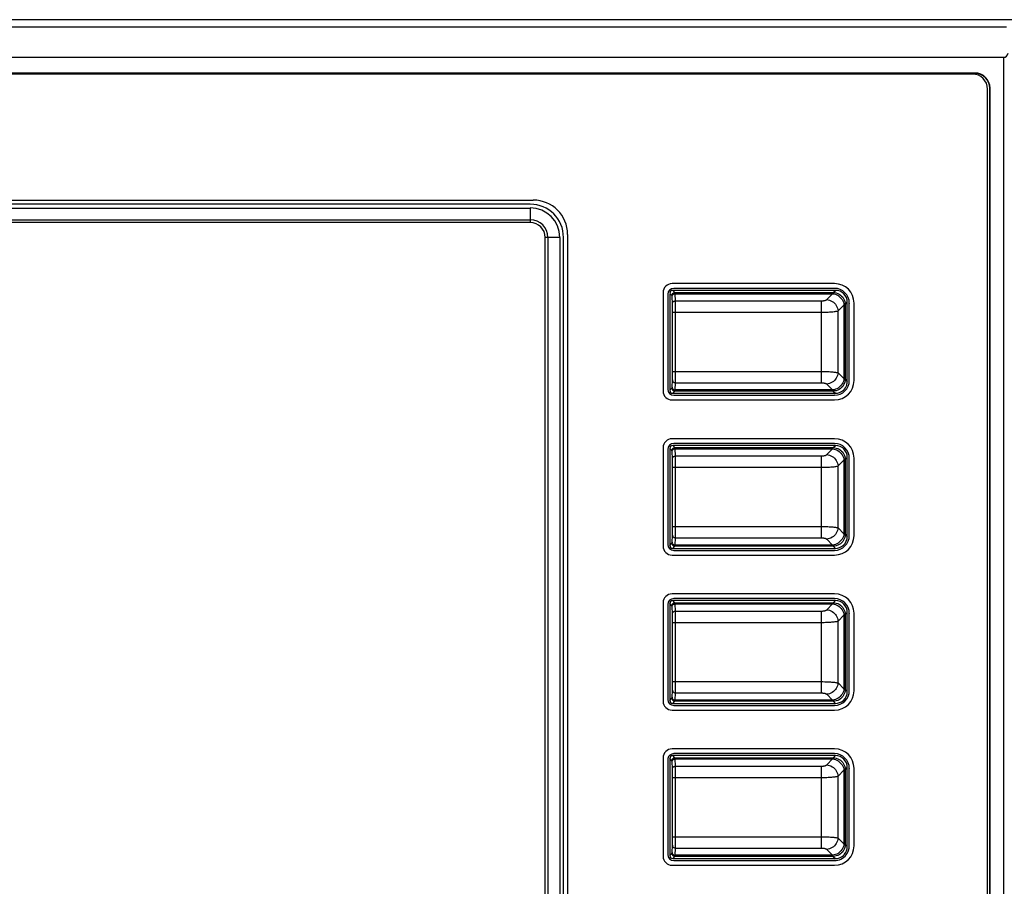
# Model space of a CAD drawing. Header units: millimetres. Extents: x 2431 to 3770, y -315 to 702.
# Tile 15 of 44: x 2705 to 2771, y -133 to -74. Entities that reach past the tile are written whole.
import ezdxf

# ---------------------------------------------------------------- set-up
doc = ezdxf.new("R2010")
doc.units = ezdxf.units.MM
doc.header["$LTSCALE"] = 65.395
for name, color, linetype in [('51SR-6600010DXF_CONTINUOUS_LINE', 7, 'CONTINUOUS'), ('57RB-40G1770DXF_CONTINUOUS_LINE', 7, 'CONTINUOUS'), ('63FP-AG11570DXF_CONTINUOUS_LINE', 7, 'CONTINUOUS')]:
    doc.layers.add(name, color=color, linetype=linetype)

msp = doc.modelspace()

# ---------------------------------------------------------------- linework, layer by layer
at = {"layer": '51SR-6600010DXF_CONTINUOUS_LINE', "color": 7, "linetype": 'Continuous'}
for p, q in [((2768.543, -78.105), (2572.743, -78.105)), ((2769.543, -181.553), (2769.543, -79.105)), ((2584.693, -86.555), (2739.093, -86.555)), ((2741.393, -88.855), (2741.393, -175.455)), ((2759.293, -92.155), (2748.393, -92.155)), ((2747.793, -92.755), (2747.793, -99.355)), ((2760.593, -98.655), (2760.593, -93.455)), ((2748.393, -99.955), (2759.293, -99.955)), ((2759.293, -102.555), (2748.393, -102.555)), ((2747.793, -103.155), (2747.793, -109.755)), ((2760.593, -109.055), (2760.593, -103.855)), ((2748.393, -110.355), (2759.293, -110.355)), ((2759.293, -112.955), (2748.393, -112.955)), ((2747.793, -113.555), (2747.793, -120.155)), ((2760.593, -119.455), (2760.593, -114.255)), ((2748.393, -120.755), (2759.293, -120.755)), ((2759.293, -123.355), (2748.393, -123.355)), ((2747.793, -123.955), (2747.793, -130.555)), ((2760.593, -129.855), (2760.593, -124.655)), ((2748.393, -131.155), (2759.293, -131.155))]:
    msp.add_line(p, q, dxfattribs=at)
for centre, radius, start, end in [((2768.543, -79.105), 1, 0, 90), ((2739.093, -88.855), 2.3, 0, 90), ((2748.393, -92.755), 0.6, 90, 180), ((2759.293, -93.455), 1.3, 0, 90), ((2759.293, -98.655), 1.3, 270, 360), ((2748.393, -99.355), 0.6, 180, 270), ((2748.393, -103.155), 0.6, 90, 180), ((2759.293, -103.855), 1.3, 0, 90), ((2759.293, -109.055), 1.3, 270, 360), ((2748.393, -109.755), 0.6, 180, 270), ((2748.393, -113.555), 0.6, 90, 180), ((2759.293, -114.255), 1.3, 0, 90), ((2759.293, -119.455), 1.3, 270, 360), ((2748.393, -120.155), 0.6, 180, 270), ((2748.393, -123.955), 0.6, 90, 180), ((2759.293, -124.655), 1.3, 0, 90), ((2759.293, -129.855), 1.3, 270, 360), ((2748.393, -130.555), 0.6, 180, 270)]:
    msp.add_arc(centre, radius, start, end, dxfattribs=at)
at = {"layer": '57RB-40G1770DXF_CONTINUOUS_LINE', "color": 7, "linetype": 'Continuous'}
for p, q in [((2748.243, -92.805), (2748.243, -99.306)), ((2748.389, -92.951), (2748.243, -92.805)), ((2748.421, -93.5), (2748.395, -93.009)), ((2759.343, -92.605), (2748.443, -92.605)), ((2748.589, -92.751), (2748.443, -92.605)), ((2748.589, -92.751), (2759.197, -92.751)), ((2748.621, -93.311), (2748.596, -92.829)), ((2748.596, -92.829), (2759.161, -92.829)), ((2758.771, -93.219), (2759.161, -92.829)), ((2759.161, -92.829), (2759.197, -92.751)), ((2759.197, -92.751), (2759.343, -92.605)), ((2748.621, -93.311), (2758.392, -93.311)), ((2748.627, -93.758), (2748.626, -93.62)), ((2758.392, -93.311), (2758.392, -98.8)), ((2759.529, -93.978), (2759.92, -93.588)), ((2759.92, -93.588), (2759.997, -93.551)), ((2759.92, -93.588), (2759.92, -98.523)), ((2759.997, -93.551), (2760.143, -93.405)), ((2759.997, -93.551), (2759.997, -98.56)), ((2760.143, -98.706), (2760.143, -93.405)), ((2748.428, -93.891), (2748.427, -93.783)), ((2748.428, -94.008), (2748.428, -93.891)), ((2748.428, -98.042), (2748.428, -94.008)), ((2748.428, -94.069), (2758.392, -94.069)), ((2748.628, -93.909), (2748.627, -93.758)), ((2748.628, -94.069), (2748.628, -93.909)), ((2748.628, -98.133), (2748.628, -94.069)), ((2759.529, -98.133), (2759.529, -93.978)), ((2748.428, -98.042), (2758.392, -98.042)), ((2759.529, -98.133), (2759.92, -98.523)), ((2748.596, -99.282), (2748.621, -98.8)), ((2748.621, -98.8), (2758.392, -98.8)), ((2758.771, -98.892), (2759.161, -99.282)), ((2759.92, -98.523), (2759.997, -98.56)), ((2759.997, -98.56), (2760.143, -98.706)), ((2748.243, -99.306), (2748.389, -99.16)), ((2748.443, -99.506), (2748.589, -99.36)), ((2748.443, -99.506), (2759.343, -99.506)), ((2759.197, -99.36), (2748.589, -99.36)), ((2759.161, -99.282), (2748.596, -99.282)), ((2759.161, -99.282), (2759.197, -99.36)), ((2759.197, -99.36), (2759.343, -99.506)), ((2748.243, -103.205), (2748.243, -109.706)), ((2748.389, -103.351), (2748.243, -103.205)), ((2748.421, -103.9), (2748.395, -103.409)), ((2759.343, -103.005), (2748.443, -103.005)), ((2748.589, -103.151), (2748.443, -103.005)), ((2748.589, -103.151), (2759.197, -103.151)), ((2748.621, -103.711), (2748.596, -103.229)), ((2748.596, -103.229), (2759.161, -103.229)), ((2758.771, -103.619), (2759.161, -103.229)), ((2759.161, -103.229), (2759.197, -103.151)), ((2759.197, -103.151), (2759.343, -103.005)), ((2748.428, -104.291), (2748.427, -104.183)), ((2748.621, -103.711), (2758.392, -103.711)), ((2748.627, -104.158), (2748.626, -104.02)), ((2748.628, -104.309), (2748.627, -104.158)), ((2758.392, -103.711), (2758.392, -109.2)), ((2759.529, -104.378), (2759.92, -103.988)), ((2759.92, -103.988), (2759.997, -103.951)), ((2759.92, -103.988), (2759.92, -108.923)), ((2759.997, -103.951), (2760.143, -103.805)), ((2759.997, -103.951), (2759.997, -108.96)), ((2760.143, -109.106), (2760.143, -103.805)), ((2748.428, -104.408), (2748.428, -104.291)), ((2748.428, -108.442), (2748.428, -104.408)), ((2748.428, -104.469), (2758.392, -104.469)), ((2748.628, -104.469), (2748.628, -104.309)), ((2748.628, -108.533), (2748.628, -104.469)), ((2759.529, -108.533), (2759.529, -104.378)), ((2748.428, -108.442), (2758.392, -108.442)), ((2759.529, -108.533), (2759.92, -108.923)), ((2748.243, -109.706), (2748.389, -109.56)), ((2748.596, -109.682), (2748.621, -109.2)), ((2748.621, -109.2), (2758.392, -109.2)), ((2758.771, -109.292), (2759.161, -109.682)), ((2759.92, -108.923), (2759.997, -108.96)), ((2759.997, -108.96), (2760.143, -109.106)), ((2748.443, -109.906), (2748.589, -109.76)), ((2748.443, -109.906), (2759.343, -109.906)), ((2759.197, -109.76), (2748.589, -109.76)), ((2759.161, -109.682), (2748.596, -109.682)), ((2759.161, -109.682), (2759.197, -109.76)), ((2759.197, -109.76), (2759.343, -109.906)), ((2759.343, -113.405), (2748.443, -113.405)), ((2748.589, -113.551), (2748.443, -113.405)), ((2759.197, -113.551), (2759.343, -113.405)), ((2748.243, -113.605), (2748.243, -120.106)), ((2748.389, -113.751), (2748.243, -113.605)), ((2748.421, -114.3), (2748.395, -113.809)), ((2748.589, -113.551), (2759.197, -113.551)), ((2748.621, -114.111), (2748.596, -113.629)), ((2748.596, -113.629), (2759.161, -113.629)), ((2748.621, -114.111), (2758.392, -114.111)), ((2758.392, -114.111), (2758.392, -119.6)), ((2758.771, -114.019), (2759.161, -113.629)), ((2759.161, -113.629), (2759.197, -113.551)), ((2748.428, -114.691), (2748.427, -114.583)), ((2748.428, -114.808), (2748.428, -114.691)), ((2748.428, -118.842), (2748.428, -114.808)), ((2748.627, -114.558), (2748.626, -114.42)), ((2748.628, -114.709), (2748.627, -114.558)), ((2748.628, -114.869), (2748.628, -114.709)), ((2759.529, -114.778), (2759.92, -114.388)), ((2759.529, -118.933), (2759.529, -114.778)), ((2759.92, -114.388), (2759.997, -114.351)), ((2759.92, -114.388), (2759.92, -119.323)), ((2759.997, -114.351), (2760.143, -114.205)), ((2759.997, -114.351), (2759.997, -119.36)), ((2760.143, -119.506), (2760.143, -114.205)), ((2748.428, -114.869), (2758.392, -114.869)), ((2748.628, -118.933), (2748.628, -114.869)), ((2748.428, -118.842), (2758.392, -118.842)), ((2759.529, -118.933), (2759.92, -119.323)), ((2759.92, -119.323), (2759.997, -119.36)), ((2759.997, -119.36), (2760.143, -119.506)), ((2748.243, -120.106), (2748.389, -119.96)), ((2748.596, -120.082), (2748.621, -119.6)), ((2759.161, -120.082), (2748.596, -120.082)), ((2748.621, -119.6), (2758.392, -119.6)), ((2758.771, -119.692), (2759.161, -120.082)), ((2759.161, -120.082), (2759.197, -120.16)), ((2748.443, -120.306), (2748.589, -120.16)), ((2748.443, -120.306), (2759.343, -120.306)), ((2759.197, -120.16), (2748.589, -120.16)), ((2759.197, -120.16), (2759.343, -120.306)), ((2748.243, -124.005), (2748.243, -130.506)), ((2748.389, -124.151), (2748.243, -124.005)), ((2759.343, -123.805), (2748.443, -123.805)), ((2748.589, -123.951), (2748.443, -123.805)), ((2748.589, -123.951), (2759.197, -123.951)), ((2748.621, -124.511), (2748.596, -124.029)), ((2748.596, -124.029), (2759.161, -124.029)), ((2758.771, -124.419), (2759.161, -124.029)), ((2759.161, -124.029), (2759.197, -123.951)), ((2759.197, -123.951), (2759.343, -123.805)), ((2748.421, -124.7), (2748.395, -124.209)), ((2748.621, -124.511), (2758.392, -124.511)), ((2758.392, -124.511), (2758.392, -130)), ((2759.997, -124.751), (2760.143, -124.605)), ((2760.143, -129.906), (2760.143, -124.605)), ((2748.428, -125.091), (2748.427, -124.983)), ((2748.428, -125.208), (2748.428, -125.091)), ((2748.428, -129.242), (2748.428, -125.208)), ((2748.428, -125.269), (2758.392, -125.269)), ((2748.627, -124.958), (2748.626, -124.82)), ((2748.628, -125.109), (2748.627, -124.958)), ((2748.628, -125.269), (2748.628, -125.109)), ((2748.628, -129.333), (2748.628, -125.269)), ((2759.529, -125.178), (2759.92, -124.788)), ((2759.529, -129.333), (2759.529, -125.178)), ((2759.92, -124.788), (2759.997, -124.751)), ((2759.92, -124.788), (2759.92, -129.723)), ((2759.997, -124.751), (2759.997, -129.76)), ((2748.428, -129.242), (2758.392, -129.242)), ((2759.529, -129.333), (2759.92, -129.723)), ((2748.596, -130.482), (2748.621, -130)), ((2748.621, -130), (2758.392, -130)), ((2759.92, -129.723), (2759.997, -129.76)), ((2759.997, -129.76), (2760.143, -129.906)), ((2748.243, -130.506), (2748.389, -130.36)), ((2748.443, -130.706), (2748.589, -130.56)), ((2759.197, -130.56), (2748.589, -130.56)), ((2759.161, -130.482), (2748.596, -130.482)), ((2758.771, -130.092), (2759.161, -130.482)), ((2759.161, -130.482), (2759.197, -130.56)), ((2759.197, -130.56), (2759.343, -130.706)), ((2748.443, -130.706), (2759.343, -130.706))]:
    msp.add_line(p, q, dxfattribs=at)
for points in [[(2748.389, -92.951), (2748.392, -92.917), (2748.401, -92.883), (2748.416, -92.851), (2748.436, -92.823), (2748.461, -92.798), (2748.489, -92.778), (2748.521, -92.764), (2748.554, -92.754), (2748.589, -92.751)], [(2748.395, -93.009), (2748.395, -92.999), (2748.394, -92.991), (2748.394, -92.983), (2748.393, -92.976), (2748.393, -92.97), (2748.392, -92.965), (2748.392, -92.961), (2748.391, -92.957), (2748.39, -92.954), (2748.39, -92.952), (2748.389, -92.951)], [(2748.396, -93.019), (2748.399, -92.986), (2748.408, -92.954), (2748.423, -92.924), (2748.443, -92.897), (2748.468, -92.874), (2748.496, -92.855), (2748.528, -92.841), (2748.561, -92.832), (2748.596, -92.829)], [(2748.596, -92.829), (2748.595, -92.817), (2748.595, -92.807), (2748.594, -92.797), (2748.594, -92.788), (2748.593, -92.78), (2748.593, -92.773), (2748.592, -92.767), (2748.592, -92.762), (2748.591, -92.758), (2748.59, -92.755), (2748.59, -92.753), (2748.589, -92.751)], [(2759.161, -92.829), (2759.254, -92.844), (2759.346, -92.871), (2759.435, -92.907), (2759.52, -92.955), (2759.599, -93.011), (2759.672, -93.077), (2759.737, -93.149), (2759.794, -93.229), (2759.841, -93.314), (2759.878, -93.403), (2759.904, -93.494), (2759.92, -93.588)], [(2759.197, -92.751), (2759.302, -92.758), (2759.404, -92.779), (2759.503, -92.812), (2759.597, -92.859), (2759.684, -92.917), (2759.763, -92.986), (2759.832, -93.064), (2759.89, -93.151), (2759.936, -93.245), (2759.97, -93.344), (2759.99, -93.447), (2759.997, -93.551)], [(2748.421, -93.5), (2748.424, -93.468), (2748.433, -93.436), (2748.448, -93.406), (2748.468, -93.379), (2748.493, -93.356), (2748.521, -93.337), (2748.553, -93.323), (2748.586, -93.314), (2748.621, -93.311)], [(2748.427, -93.783), (2748.426, -93.732), (2748.426, -93.683), (2748.425, -93.637), (2748.424, -93.595), (2748.423, -93.559), (2748.422, -93.527), (2748.421, -93.5)], [(2748.626, -93.62), (2748.626, -93.554), (2748.625, -93.493), (2748.624, -93.437), (2748.623, -93.387), (2748.622, -93.345), (2748.621, -93.311)], [(2758.392, -93.311), (2758.425, -93.31), (2758.456, -93.309), (2758.488, -93.307), (2758.518, -93.304), (2758.548, -93.3), (2758.576, -93.296), (2758.604, -93.29), (2758.63, -93.284), (2758.655, -93.278), (2758.679, -93.27), (2758.702, -93.262), (2758.722, -93.252), (2758.74, -93.242), (2758.757, -93.231), (2758.771, -93.219)], [(2758.771, -93.219), (2758.864, -93.234), (2758.956, -93.261), (2759.045, -93.298), (2759.13, -93.345), (2759.209, -93.401), (2759.282, -93.467), (2759.347, -93.54), (2759.404, -93.619), (2759.451, -93.704), (2759.488, -93.793), (2759.514, -93.885), (2759.529, -93.978)], [(2758.392, -94.069), (2758.489, -94.069), (2758.585, -94.067), (2758.679, -94.065), (2758.771, -94.062), (2758.86, -94.059), (2758.946, -94.054), (2759.028, -94.049), (2759.107, -94.043), (2759.182, -94.036), (2759.254, -94.028), (2759.32, -94.02), (2759.382, -94.011), (2759.439, -94.001), (2759.488, -93.99), (2759.529, -93.978)], [(2748.421, -98.611), (2748.422, -98.588), (2748.423, -98.56), (2748.424, -98.528), (2748.425, -98.492), (2748.425, -98.451), (2748.426, -98.405), (2748.427, -98.298)], [(2748.427, -98.298), (2748.428, -98.239), (2748.428, -98.177), (2748.428, -98.042)], [(2748.627, -98.384), (2748.628, -98.305), (2748.628, -98.133)], [(2758.392, -98.042), (2758.513, -98.043), (2758.628, -98.045), (2758.737, -98.047), (2758.837, -98.051), (2758.93, -98.056), (2759.015, -98.061), (2759.093, -98.067), (2759.164, -98.073), (2759.23, -98.08), (2759.292, -98.087), (2759.348, -98.095), (2759.4, -98.103), (2759.449, -98.112), (2759.493, -98.122), (2759.529, -98.133)], [(2759.529, -98.133), (2759.514, -98.226), (2759.488, -98.318), (2759.451, -98.407), (2759.404, -98.492), (2759.347, -98.571), (2759.282, -98.644), (2759.209, -98.71), (2759.13, -98.766), (2759.045, -98.813), (2758.956, -98.85), (2758.864, -98.877), (2758.771, -98.892)], [(2748.389, -99.16), (2748.39, -99.159), (2748.39, -99.157), (2748.391, -99.154), (2748.392, -99.15), (2748.392, -99.146), (2748.393, -99.141), (2748.393, -99.135), (2748.394, -99.128), (2748.394, -99.12), (2748.395, -99.112), (2748.395, -99.102), (2748.421, -98.611)], [(2748.421, -98.611), (2748.424, -98.643), (2748.433, -98.675), (2748.448, -98.705), (2748.468, -98.732), (2748.493, -98.755), (2748.521, -98.774), (2748.553, -98.788), (2748.586, -98.797), (2748.621, -98.8)], [(2748.621, -98.8), (2748.622, -98.77), (2748.623, -98.734), (2748.624, -98.69), (2748.625, -98.641), (2748.625, -98.587), (2748.626, -98.526), (2748.627, -98.384)], [(2758.392, -98.8), (2758.433, -98.801), (2758.471, -98.803), (2758.507, -98.806), (2758.54, -98.81), (2758.571, -98.814), (2758.6, -98.82), (2758.626, -98.825), (2758.649, -98.832), (2758.671, -98.838), (2758.692, -98.846), (2758.711, -98.853), (2758.728, -98.862), (2758.744, -98.871), (2758.758, -98.881), (2758.771, -98.892)], [(2759.92, -98.523), (2759.904, -98.616), (2759.878, -98.708), (2759.841, -98.797), (2759.794, -98.882), (2759.737, -98.961), (2759.672, -99.034), (2759.599, -99.1), (2759.52, -99.156), (2759.435, -99.203), (2759.346, -99.24), (2759.254, -99.267), (2759.161, -99.282)], [(2759.997, -98.56), (2759.99, -98.664), (2759.97, -98.767), (2759.936, -98.866), (2759.89, -98.96), (2759.832, -99.046), (2759.763, -99.125), (2759.684, -99.194), (2759.597, -99.252), (2759.503, -99.299), (2759.404, -99.332), (2759.302, -99.353), (2759.197, -99.36)], [(2748.389, -99.16), (2748.392, -99.194), (2748.401, -99.228), (2748.416, -99.26), (2748.436, -99.288), (2748.461, -99.313), (2748.489, -99.333), (2748.521, -99.347), (2748.554, -99.356), (2748.589, -99.36)], [(2748.396, -99.092), (2748.399, -99.125), (2748.408, -99.157), (2748.423, -99.187), (2748.443, -99.214), (2748.468, -99.237), (2748.496, -99.256), (2748.528, -99.27), (2748.561, -99.279), (2748.596, -99.282)], [(2748.589, -99.36), (2748.59, -99.358), (2748.59, -99.356), (2748.591, -99.353), (2748.592, -99.349), (2748.592, -99.344), (2748.593, -99.338), (2748.593, -99.331), (2748.594, -99.323), (2748.594, -99.314), (2748.595, -99.304), (2748.595, -99.294), (2748.596, -99.282)], [(2748.389, -103.351), (2748.392, -103.317), (2748.401, -103.283), (2748.416, -103.251), (2748.436, -103.223), (2748.461, -103.198), (2748.489, -103.178), (2748.521, -103.164), (2748.554, -103.154), (2748.589, -103.151)], [(2748.395, -103.409), (2748.395, -103.399), (2748.394, -103.391), (2748.394, -103.383), (2748.393, -103.376), (2748.393, -103.37), (2748.392, -103.365), (2748.392, -103.361), (2748.391, -103.357), (2748.39, -103.354), (2748.39, -103.352), (2748.389, -103.351)], [(2748.396, -103.419), (2748.399, -103.386), (2748.408, -103.354), (2748.423, -103.324), (2748.443, -103.297), (2748.468, -103.274), (2748.496, -103.255), (2748.528, -103.241), (2748.561, -103.232), (2748.596, -103.229)], [(2748.596, -103.229), (2748.595, -103.217), (2748.595, -103.207), (2748.594, -103.197), (2748.594, -103.188), (2748.593, -103.18), (2748.593, -103.173), (2748.592, -103.167), (2748.592, -103.162), (2748.591, -103.158), (2748.59, -103.155), (2748.59, -103.153), (2748.589, -103.151)], [(2758.392, -103.711), (2758.425, -103.71), (2758.456, -103.709), (2758.488, -103.707), (2758.518, -103.704), (2758.548, -103.7), (2758.576, -103.696), (2758.604, -103.69), (2758.63, -103.684), (2758.655, -103.678), (2758.679, -103.67), (2758.702, -103.662), (2758.722, -103.652), (2758.74, -103.642), (2758.757, -103.631), (2758.771, -103.619)], [(2758.771, -103.619), (2758.864, -103.634), (2758.956, -103.661), (2759.045, -103.698), (2759.13, -103.745), (2759.209, -103.801), (2759.282, -103.867), (2759.347, -103.94), (2759.404, -104.019), (2759.451, -104.104), (2759.488, -104.193), (2759.514, -104.285), (2759.529, -104.378)], [(2759.161, -103.229), (2759.254, -103.244), (2759.346, -103.271), (2759.435, -103.307), (2759.52, -103.355), (2759.599, -103.411), (2759.672, -103.477), (2759.737, -103.549), (2759.794, -103.629), (2759.841, -103.714), (2759.878, -103.803), (2759.904, -103.894), (2759.92, -103.988)], [(2759.197, -103.151), (2759.302, -103.158), (2759.404, -103.179), (2759.503, -103.212), (2759.597, -103.259), (2759.684, -103.317), (2759.763, -103.386), (2759.832, -103.464), (2759.89, -103.551), (2759.936, -103.645), (2759.97, -103.744), (2759.99, -103.847), (2759.997, -103.951)], [(2748.421, -103.9), (2748.424, -103.868), (2748.433, -103.836), (2748.448, -103.806), (2748.468, -103.779), (2748.493, -103.756), (2748.521, -103.737), (2748.553, -103.723), (2748.586, -103.714), (2748.621, -103.711)], [(2748.427, -104.183), (2748.426, -104.132), (2748.426, -104.083), (2748.425, -104.037), (2748.424, -103.995), (2748.423, -103.959), (2748.422, -103.927), (2748.421, -103.9)], [(2748.626, -104.02), (2748.626, -103.954), (2748.625, -103.893), (2748.624, -103.837), (2748.623, -103.787), (2748.622, -103.745), (2748.621, -103.711)], [(2758.392, -104.469), (2758.489, -104.469), (2758.585, -104.467), (2758.679, -104.465), (2758.771, -104.462), (2758.86, -104.459), (2758.946, -104.454), (2759.028, -104.449), (2759.107, -104.443), (2759.182, -104.436), (2759.254, -104.428), (2759.32, -104.42), (2759.382, -104.411), (2759.439, -104.401), (2759.488, -104.39), (2759.529, -104.378)], [(2748.421, -109.011), (2748.422, -108.988), (2748.423, -108.96), (2748.424, -108.928), (2748.425, -108.892), (2748.425, -108.851), (2748.426, -108.805), (2748.427, -108.698)], [(2748.427, -108.698), (2748.428, -108.639), (2748.428, -108.577), (2748.428, -108.442)], [(2748.621, -109.2), (2748.622, -109.17), (2748.623, -109.134), (2748.624, -109.09), (2748.625, -109.041), (2748.625, -108.987), (2748.626, -108.926), (2748.627, -108.784)], [(2748.627, -108.784), (2748.628, -108.705), (2748.628, -108.533)], [(2758.392, -108.442), (2758.513, -108.443), (2758.628, -108.445), (2758.737, -108.447), (2758.837, -108.451), (2758.93, -108.456), (2759.015, -108.461), (2759.093, -108.467), (2759.164, -108.473), (2759.23, -108.48), (2759.292, -108.487), (2759.348, -108.495), (2759.4, -108.503), (2759.449, -108.512), (2759.493, -108.522), (2759.529, -108.533)], [(2759.529, -108.533), (2759.514, -108.626), (2759.488, -108.718), (2759.451, -108.807), (2759.404, -108.892), (2759.347, -108.971), (2759.282, -109.044), (2759.209, -109.11), (2759.13, -109.166), (2759.045, -109.213), (2758.956, -109.25), (2758.864, -109.277), (2758.771, -109.292)], [(2748.389, -109.56), (2748.39, -109.559), (2748.39, -109.557), (2748.391, -109.554), (2748.392, -109.55), (2748.392, -109.546), (2748.393, -109.541), (2748.393, -109.535), (2748.394, -109.528), (2748.394, -109.52), (2748.395, -109.512), (2748.395, -109.502), (2748.421, -109.011)], [(2748.389, -109.56), (2748.392, -109.594), (2748.401, -109.628), (2748.416, -109.66), (2748.436, -109.688), (2748.461, -109.713), (2748.489, -109.733), (2748.521, -109.747), (2748.554, -109.756), (2748.589, -109.76)], [(2748.396, -109.492), (2748.399, -109.525), (2748.408, -109.557), (2748.423, -109.587), (2748.443, -109.614), (2748.468, -109.637), (2748.496, -109.656), (2748.528, -109.67), (2748.561, -109.679), (2748.596, -109.682)], [(2748.421, -109.011), (2748.424, -109.043), (2748.433, -109.075), (2748.448, -109.105), (2748.468, -109.132), (2748.493, -109.155), (2748.521, -109.174), (2748.553, -109.188), (2748.586, -109.197), (2748.621, -109.2)], [(2758.392, -109.2), (2758.433, -109.201), (2758.471, -109.203), (2758.507, -109.206), (2758.54, -109.21), (2758.571, -109.214), (2758.6, -109.22), (2758.626, -109.225), (2758.649, -109.232), (2758.671, -109.238), (2758.692, -109.246), (2758.711, -109.253), (2758.728, -109.262), (2758.744, -109.271), (2758.758, -109.281), (2758.771, -109.292)], [(2759.92, -108.923), (2759.904, -109.016), (2759.878, -109.108), (2759.841, -109.197), (2759.794, -109.282), (2759.737, -109.361), (2759.672, -109.434), (2759.599, -109.5), (2759.52, -109.556), (2759.435, -109.603), (2759.346, -109.64), (2759.254, -109.667), (2759.161, -109.682)], [(2759.997, -108.96), (2759.99, -109.064), (2759.97, -109.167), (2759.936, -109.266), (2759.89, -109.36), (2759.832, -109.446), (2759.763, -109.525), (2759.684, -109.594), (2759.597, -109.652), (2759.503, -109.699), (2759.404, -109.732), (2759.302, -109.753), (2759.197, -109.76)], [(2748.589, -109.76), (2748.59, -109.758), (2748.59, -109.756), (2748.591, -109.753), (2748.592, -109.749), (2748.592, -109.744), (2748.593, -109.738), (2748.593, -109.731), (2748.594, -109.723), (2748.594, -109.714), (2748.595, -109.704), (2748.595, -109.694), (2748.596, -109.682)], [(2748.389, -113.751), (2748.392, -113.717), (2748.401, -113.683), (2748.416, -113.651), (2748.436, -113.623), (2748.461, -113.598), (2748.489, -113.578), (2748.521, -113.564), (2748.554, -113.554), (2748.589, -113.551)], [(2748.395, -113.809), (2748.395, -113.799), (2748.394, -113.791), (2748.394, -113.783), (2748.393, -113.776), (2748.393, -113.77), (2748.392, -113.765), (2748.392, -113.761), (2748.391, -113.757), (2748.39, -113.754), (2748.39, -113.752), (2748.389, -113.751)], [(2748.396, -113.819), (2748.399, -113.786), (2748.408, -113.754), (2748.423, -113.724), (2748.443, -113.697), (2748.468, -113.674), (2748.496, -113.655), (2748.528, -113.641), (2748.561, -113.632), (2748.596, -113.629)], [(2748.421, -114.3), (2748.424, -114.268), (2748.433, -114.236), (2748.448, -114.206), (2748.468, -114.179), (2748.493, -114.156), (2748.521, -114.137), (2748.553, -114.123), (2748.586, -114.114), (2748.621, -114.111)], [(2748.596, -113.629), (2748.595, -113.617), (2748.595, -113.607), (2748.594, -113.597), (2748.594, -113.588), (2748.593, -113.58), (2748.593, -113.573), (2748.592, -113.567), (2748.592, -113.562), (2748.591, -113.558), (2748.59, -113.555), (2748.59, -113.553), (2748.589, -113.551)], [(2748.626, -114.42), (2748.626, -114.354), (2748.625, -114.293), (2748.624, -114.237), (2748.623, -114.187), (2748.622, -114.145), (2748.621, -114.111)], [(2758.392, -114.111), (2758.425, -114.11), (2758.456, -114.109), (2758.488, -114.107), (2758.518, -114.104), (2758.548, -114.1), (2758.576, -114.096), (2758.604, -114.09), (2758.63, -114.084), (2758.655, -114.078), (2758.679, -114.07), (2758.702, -114.062), (2758.722, -114.052), (2758.74, -114.042), (2758.757, -114.031), (2758.771, -114.019)], [(2758.771, -114.019), (2758.864, -114.034), (2758.956, -114.061), (2759.045, -114.098), (2759.13, -114.145), (2759.209, -114.201), (2759.282, -114.267), (2759.347, -114.34), (2759.404, -114.419), (2759.451, -114.504), (2759.488, -114.593), (2759.514, -114.685), (2759.529, -114.778)], [(2759.161, -113.629), (2759.254, -113.644), (2759.346, -113.671), (2759.435, -113.707), (2759.52, -113.755), (2759.599, -113.811), (2759.672, -113.877), (2759.737, -113.949), (2759.794, -114.029), (2759.841, -114.114), (2759.878, -114.203), (2759.904, -114.294), (2759.92, -114.388)], [(2759.197, -113.551), (2759.302, -113.558), (2759.404, -113.579), (2759.503, -113.612), (2759.597, -113.659), (2759.684, -113.717), (2759.763, -113.786), (2759.832, -113.864), (2759.89, -113.951), (2759.936, -114.045), (2759.97, -114.144), (2759.99, -114.247), (2759.997, -114.351)], [(2748.427, -114.583), (2748.426, -114.532), (2748.426, -114.483), (2748.425, -114.437), (2748.424, -114.395), (2748.423, -114.359), (2748.422, -114.327), (2748.421, -114.3)], [(2758.392, -114.869), (2758.489, -114.869), (2758.585, -114.867), (2758.679, -114.865), (2758.771, -114.862), (2758.86, -114.859), (2758.946, -114.854), (2759.028, -114.849), (2759.107, -114.843), (2759.182, -114.836), (2759.254, -114.828), (2759.32, -114.82), (2759.382, -114.811), (2759.439, -114.801), (2759.488, -114.79), (2759.529, -114.778)], [(2748.389, -119.96), (2748.39, -119.959), (2748.39, -119.957), (2748.391, -119.954), (2748.392, -119.95), (2748.392, -119.946), (2748.393, -119.941), (2748.393, -119.935), (2748.394, -119.928), (2748.394, -119.92), (2748.395, -119.912), (2748.395, -119.902), (2748.421, -119.411)], [(2748.421, -119.411), (2748.422, -119.388), (2748.423, -119.36), (2748.424, -119.328), (2748.425, -119.292), (2748.425, -119.251), (2748.426, -119.205), (2748.427, -119.098)], [(2748.421, -119.411), (2748.424, -119.443), (2748.433, -119.475), (2748.448, -119.505), (2748.468, -119.532), (2748.493, -119.555), (2748.521, -119.574), (2748.553, -119.588), (2748.586, -119.597), (2748.621, -119.6)], [(2748.427, -119.098), (2748.428, -119.039), (2748.428, -118.977), (2748.428, -118.842)], [(2748.621, -119.6), (2748.622, -119.57), (2748.623, -119.534), (2748.624, -119.49), (2748.625, -119.441), (2748.625, -119.387), (2748.626, -119.326), (2748.627, -119.184)], [(2748.627, -119.184), (2748.628, -119.105), (2748.628, -118.933)], [(2758.392, -118.842), (2758.513, -118.843), (2758.628, -118.845), (2758.737, -118.847), (2758.837, -118.851), (2758.93, -118.856), (2759.015, -118.861), (2759.093, -118.867), (2759.164, -118.873), (2759.23, -118.88), (2759.292, -118.887), (2759.348, -118.895), (2759.4, -118.903), (2759.449, -118.912), (2759.493, -118.922), (2759.529, -118.933)], [(2759.529, -118.933), (2759.514, -119.026), (2759.488, -119.118), (2759.451, -119.207), (2759.404, -119.292), (2759.347, -119.371), (2759.282, -119.444), (2759.209, -119.51), (2759.13, -119.566), (2759.045, -119.613), (2758.956, -119.65), (2758.864, -119.677), (2758.771, -119.692)], [(2759.92, -119.323), (2759.904, -119.416), (2759.878, -119.508), (2759.841, -119.597), (2759.794, -119.682), (2759.737, -119.761), (2759.672, -119.834), (2759.599, -119.9), (2759.52, -119.956), (2759.435, -120.003), (2759.346, -120.04), (2759.254, -120.067), (2759.161, -120.082)], [(2759.997, -119.36), (2759.99, -119.464), (2759.97, -119.567), (2759.936, -119.666), (2759.89, -119.76), (2759.832, -119.846), (2759.763, -119.925), (2759.684, -119.994), (2759.597, -120.052), (2759.503, -120.099), (2759.404, -120.132), (2759.302, -120.153), (2759.197, -120.16)], [(2748.389, -119.96), (2748.392, -119.994), (2748.401, -120.028), (2748.416, -120.06), (2748.436, -120.088), (2748.461, -120.113), (2748.489, -120.133), (2748.521, -120.147), (2748.554, -120.156), (2748.589, -120.16)], [(2748.396, -119.892), (2748.399, -119.925), (2748.408, -119.957), (2748.423, -119.987), (2748.443, -120.014), (2748.468, -120.037), (2748.496, -120.056), (2748.528, -120.07), (2748.561, -120.079), (2748.596, -120.082)], [(2748.589, -120.16), (2748.59, -120.158), (2748.59, -120.156), (2748.591, -120.153), (2748.592, -120.149), (2748.592, -120.144), (2748.593, -120.138), (2748.593, -120.131), (2748.594, -120.123), (2748.594, -120.114), (2748.595, -120.104), (2748.595, -120.094), (2748.596, -120.082)], [(2758.392, -119.6), (2758.433, -119.601), (2758.471, -119.603), (2758.507, -119.606), (2758.54, -119.61), (2758.571, -119.614), (2758.6, -119.62), (2758.626, -119.625), (2758.649, -119.632), (2758.671, -119.638), (2758.692, -119.646), (2758.711, -119.653), (2758.728, -119.662), (2758.744, -119.671), (2758.758, -119.681), (2758.771, -119.692)], [(2748.389, -124.151), (2748.392, -124.117), (2748.401, -124.083), (2748.416, -124.051), (2748.436, -124.023), (2748.461, -123.998), (2748.489, -123.978), (2748.521, -123.964), (2748.554, -123.954), (2748.589, -123.951)], [(2748.396, -124.219), (2748.399, -124.186), (2748.408, -124.154), (2748.423, -124.124), (2748.443, -124.097), (2748.468, -124.074), (2748.496, -124.055), (2748.528, -124.041), (2748.561, -124.032), (2748.596, -124.029)], [(2748.596, -124.029), (2748.595, -124.017), (2748.595, -124.007), (2748.594, -123.997), (2748.594, -123.988), (2748.593, -123.98), (2748.593, -123.973), (2748.592, -123.967), (2748.592, -123.962), (2748.591, -123.958), (2748.59, -123.955), (2748.59, -123.953), (2748.589, -123.951)], [(2759.161, -124.029), (2759.254, -124.044), (2759.346, -124.071), (2759.435, -124.107), (2759.52, -124.155), (2759.599, -124.211), (2759.672, -124.277), (2759.737, -124.349), (2759.794, -124.429), (2759.841, -124.514), (2759.878, -124.603), (2759.904, -124.694), (2759.92, -124.788)], [(2759.197, -123.951), (2759.302, -123.958), (2759.404, -123.979), (2759.503, -124.012), (2759.597, -124.059), (2759.684, -124.117), (2759.763, -124.186), (2759.832, -124.264), (2759.89, -124.351), (2759.936, -124.445), (2759.97, -124.544), (2759.99, -124.647), (2759.997, -124.751)], [(2748.395, -124.209), (2748.395, -124.199), (2748.394, -124.191), (2748.394, -124.183), (2748.393, -124.176), (2748.393, -124.17), (2748.392, -124.165), (2748.392, -124.161), (2748.391, -124.157), (2748.39, -124.154), (2748.39, -124.152), (2748.389, -124.151)], [(2748.421, -124.7), (2748.424, -124.668), (2748.433, -124.636), (2748.448, -124.606), (2748.468, -124.579), (2748.493, -124.556), (2748.521, -124.537), (2748.553, -124.523), (2748.586, -124.514), (2748.621, -124.511)], [(2748.427, -124.983), (2748.426, -124.932), (2748.426, -124.883), (2748.425, -124.837), (2748.424, -124.795), (2748.423, -124.759), (2748.422, -124.727), (2748.421, -124.7)], [(2748.626, -124.82), (2748.626, -124.754), (2748.625, -124.693), (2748.624, -124.637), (2748.623, -124.587), (2748.622, -124.545), (2748.621, -124.511)], [(2758.392, -124.511), (2758.425, -124.51), (2758.456, -124.509), (2758.488, -124.507), (2758.518, -124.504), (2758.548, -124.5), (2758.576, -124.496), (2758.604, -124.49), (2758.63, -124.484), (2758.655, -124.478), (2758.679, -124.47), (2758.702, -124.462), (2758.722, -124.452), (2758.74, -124.442), (2758.757, -124.431), (2758.771, -124.419)], [(2758.771, -124.419), (2758.864, -124.434), (2758.956, -124.461), (2759.045, -124.498), (2759.13, -124.545), (2759.209, -124.601), (2759.282, -124.667), (2759.347, -124.74), (2759.404, -124.819), (2759.451, -124.904), (2759.488, -124.993), (2759.514, -125.085), (2759.529, -125.178)], [(2758.392, -125.269), (2758.489, -125.269), (2758.585, -125.267), (2758.679, -125.265), (2758.771, -125.262), (2758.86, -125.259), (2758.946, -125.254), (2759.028, -125.249), (2759.107, -125.243), (2759.182, -125.236), (2759.254, -125.228), (2759.32, -125.22), (2759.382, -125.211), (2759.439, -125.201), (2759.488, -125.19), (2759.529, -125.178)], [(2748.427, -129.498), (2748.428, -129.439), (2748.428, -129.377), (2748.428, -129.242)], [(2748.627, -129.584), (2748.628, -129.505), (2748.628, -129.333)], [(2758.392, -129.242), (2758.513, -129.243), (2758.628, -129.245), (2758.737, -129.247), (2758.837, -129.251), (2758.93, -129.256), (2759.015, -129.261), (2759.093, -129.267), (2759.164, -129.273), (2759.23, -129.28), (2759.292, -129.287), (2759.348, -129.295), (2759.4, -129.303), (2759.449, -129.312), (2759.493, -129.322), (2759.529, -129.333)], [(2759.529, -129.333), (2759.514, -129.426), (2759.488, -129.518), (2759.451, -129.607), (2759.404, -129.692), (2759.347, -129.771), (2759.282, -129.844), (2759.209, -129.91), (2759.13, -129.966), (2759.045, -130.013), (2758.956, -130.05), (2758.864, -130.077), (2758.771, -130.092)], [(2748.389, -130.36), (2748.39, -130.359), (2748.39, -130.357), (2748.391, -130.354), (2748.392, -130.35), (2748.392, -130.346), (2748.393, -130.341), (2748.393, -130.335), (2748.394, -130.328), (2748.394, -130.32), (2748.395, -130.312), (2748.395, -130.302), (2748.421, -129.811)], [(2748.421, -129.811), (2748.422, -129.788), (2748.423, -129.76), (2748.424, -129.728), (2748.425, -129.692), (2748.425, -129.651), (2748.426, -129.605), (2748.427, -129.498)], [(2748.421, -129.811), (2748.424, -129.843), (2748.433, -129.875), (2748.448, -129.905), (2748.468, -129.932), (2748.493, -129.955), (2748.521, -129.974), (2748.553, -129.988), (2748.586, -129.997), (2748.621, -130)], [(2748.621, -130), (2748.622, -129.97), (2748.623, -129.934), (2748.624, -129.89), (2748.625, -129.841), (2748.625, -129.787), (2748.626, -129.726), (2748.627, -129.584)], [(2758.392, -130), (2758.433, -130.001), (2758.471, -130.003), (2758.507, -130.006), (2758.54, -130.01), (2758.571, -130.014), (2758.6, -130.02), (2758.626, -130.025), (2758.649, -130.032), (2758.671, -130.038), (2758.692, -130.046), (2758.711, -130.053), (2758.728, -130.062), (2758.744, -130.071), (2758.758, -130.081), (2758.771, -130.092)], [(2759.92, -129.723), (2759.904, -129.816), (2759.878, -129.908), (2759.841, -129.997), (2759.794, -130.082), (2759.737, -130.161), (2759.672, -130.234), (2759.599, -130.3), (2759.52, -130.356), (2759.435, -130.403), (2759.346, -130.44), (2759.254, -130.467), (2759.161, -130.482)], [(2759.997, -129.76), (2759.99, -129.864), (2759.97, -129.967), (2759.936, -130.066), (2759.89, -130.16), (2759.832, -130.246), (2759.763, -130.325), (2759.684, -130.394), (2759.597, -130.452), (2759.503, -130.499), (2759.404, -130.532), (2759.302, -130.553), (2759.197, -130.56)], [(2748.389, -130.36), (2748.392, -130.394), (2748.401, -130.428), (2748.416, -130.46), (2748.436, -130.488), (2748.461, -130.513), (2748.489, -130.533), (2748.521, -130.547), (2748.554, -130.556), (2748.589, -130.56)], [(2748.396, -130.292), (2748.399, -130.325), (2748.408, -130.357), (2748.423, -130.387), (2748.443, -130.414), (2748.468, -130.437), (2748.496, -130.456), (2748.528, -130.47), (2748.561, -130.479), (2748.596, -130.482)], [(2748.589, -130.56), (2748.59, -130.558), (2748.59, -130.556), (2748.591, -130.553), (2748.592, -130.549), (2748.592, -130.544), (2748.593, -130.538), (2748.593, -130.531), (2748.594, -130.523), (2748.594, -130.514), (2748.595, -130.504), (2748.595, -130.494), (2748.596, -130.482)]]:
    msp.add_lwpolyline(points, dxfattribs=at)
for centre, major_axis, start_param, end_param in [((2748.443, -92.805), (0.141, -0.141), 2.356347, 3.926839), ((2759.343, -93.405), (0.566, 0.566), -0.785246, 0.785246), ((2759.343, -98.705), (-0.566, 0.566), -3.194325, -2.670464), ((2759.343, -98.705), (0.566, -0.566), 0.471129, 0.785246), ((2748.443, -99.306), (0.141, 0.141), 2.356347, 3.926839), ((2759.343, -98.705), (0.566, -0.566), -0.785246, -0.052732), ((2748.443, -103.205), (0.141, -0.141), 2.356347, 3.926839), ((2759.343, -103.805), (0.566, 0.566), -0.785246, 0.785246), ((2759.343, -109.105), (-0.566, 0.566), -3.194325, -2.356347), ((2748.443, -109.706), (0.141, 0.141), 2.356347, 3.926839), ((2759.343, -109.105), (0.566, -0.566), -0.785246, -0.052732), ((2748.443, -113.605), (0.141, -0.141), 2.356347, 3.926839), ((2759.343, -114.205), (0.566, 0.566), -0.785246, 0.785246), ((2748.443, -120.106), (0.141, 0.141), 2.356347, 3.926839), ((2759.343, -119.505), (0.566, -0.566), -0.785246, -0.052732), ((2759.343, -119.505), (-0.566, 0.566), -3.194325, -2.356347), ((2748.443, -124.005), (0.141, -0.141), 2.356347, 3.926839), ((2759.343, -124.605), (0.566, 0.566), -0.785246, 0.785246), ((2759.343, -129.905), (0.566, -0.566), 0.052732, 0.785246), ((2748.443, -130.506), (0.141, 0.141), 2.356347, 3.926839), ((2759.343, -129.905), (0.566, -0.566), -0.785246, -0.052732), ((2759.343, -129.905), (-0.566, 0.566), -3.194325, -3.088861)]:
    msp.add_ellipse(centre, major_axis=major_axis, ratio=0.999695, start_param=start_param, end_param=end_param, dxfattribs=at)
at = {"layer": '63FP-AG11570DXF_CONTINUOUS_LINE', "color": 7, "linetype": 'Continuous'}
for p, q in [((2935.694, -74.455), (2508.093, -74.455)), ((2570.584, -74.927), (2770.803, -74.927)), ((2570.763, -76.979), (2770.623, -76.979)), ((2770.623, -76.979), (2770.623, -183.346)), ((2768.693, -78.031), (2572.693, -78.031)), ((2768.693, -78.055), (2572.693, -78.055)), ((2768.693, -78.031), (2768.693, -78.055)), ((2769.693, -181.703), (2769.693, -79.055)), ((2769.718, -79.055), (2769.693, -79.055)), ((2769.718, -181.703), (2769.718, -79.055)), ((2738.893, -86.83), (2584.893, -86.83)), ((2584.893, -87.083), (2738.893, -87.083)), ((2738.893, -87.083), (2738.893, -88.055)), ((2584.893, -87.879), (2738.893, -87.879)), ((2738.893, -88.055), (2584.893, -88.055)), ((2739.893, -175.255), (2739.893, -89.055)), ((2740.866, -89.055), (2739.893, -89.055)), ((2740.07, -89.055), (2740.07, -175.255)), ((2740.866, -89.055), (2740.866, -175.255)), ((2741.119, -175.255), (2741.119, -89.055)), ((2748.108, -92.87), (2748.108, -99.24)), ((2748.126, -92.888), (2748.108, -92.87)), ((2759.278, -92.471), (2748.508, -92.471)), ((2748.526, -92.488), (2748.508, -92.471)), ((2759.278, -92.471), (2759.261, -92.488)), ((2760.278, -93.47), (2760.261, -93.488)), ((2760.278, -98.641), (2760.278, -93.47)), ((2760.278, -98.641), (2760.261, -98.623)), ((2748.108, -99.24), (2748.126, -99.223)), ((2748.508, -99.64), (2748.526, -99.623)), ((2748.508, -99.64), (2759.278, -99.64)), ((2759.278, -99.64), (2759.261, -99.623)), ((2759.278, -102.871), (2748.508, -102.871)), ((2748.526, -102.888), (2748.508, -102.871)), ((2759.278, -102.871), (2759.261, -102.888)), ((2748.108, -103.27), (2748.108, -109.64)), ((2748.126, -103.288), (2748.108, -103.27)), ((2760.278, -103.87), (2760.261, -103.888)), ((2760.278, -109.041), (2760.278, -103.87)), ((2760.278, -109.041), (2760.261, -109.023)), ((2748.108, -109.64), (2748.126, -109.623)), ((2748.508, -110.04), (2748.526, -110.023)), ((2748.508, -110.04), (2759.278, -110.04)), ((2759.278, -110.04), (2759.261, -110.023)), ((2759.278, -113.271), (2748.508, -113.271)), ((2748.526, -113.288), (2748.508, -113.271)), ((2759.278, -113.271), (2759.261, -113.288)), ((2748.108, -113.67), (2748.108, -120.04)), ((2748.126, -113.688), (2748.108, -113.67)), ((2760.278, -114.27), (2760.261, -114.288)), ((2760.278, -119.441), (2760.278, -114.27)), ((2760.278, -119.441), (2760.261, -119.423)), ((2748.108, -120.04), (2748.126, -120.023)), ((2748.508, -120.44), (2748.526, -120.423)), ((2748.508, -120.44), (2759.278, -120.44)), ((2759.278, -120.44), (2759.261, -120.423)), ((2748.108, -124.07), (2748.108, -130.44)), ((2748.126, -124.088), (2748.108, -124.07)), ((2759.278, -123.671), (2748.508, -123.671)), ((2748.526, -123.688), (2748.508, -123.671)), ((2759.278, -123.671), (2759.261, -123.688)), ((2760.278, -124.67), (2760.261, -124.688)), ((2760.278, -129.841), (2760.278, -124.67)), ((2760.278, -129.841), (2760.261, -129.823)), ((2748.108, -130.44), (2748.126, -130.423)), ((2748.508, -130.84), (2748.526, -130.823)), ((2748.508, -130.84), (2759.278, -130.84)), ((2759.278, -130.84), (2759.261, -130.823))]:
    msp.add_line(p, q, dxfattribs=at)
for centre, radius in [((2768.693, -79.055), 1.024), ((2768.693, -79.055), 1), ((2738.893, -89.055), 2.226), ((2738.893, -89.055), 1.973), ((2738.893, -89.055), 1.177), ((2738.893, -89.055), 1)]:
    msp.add_arc(centre, radius, 0, 90, dxfattribs=at)
for centre, major_axis, ratio, start_param, end_param in [((2770.623, -76.671), (0, 0.308), 0.974157, -3.141593, -1.675516), ((2748.508, -92.871), (0.283, -0.283), 0.999695, 2.356347, 3.926839), ((2759.278, -93.471), (0.707, 0.707), 0.999695, -0.785246, 0.785246), ((2759.278, -98.64), (0.707, -0.707), 0.999695, -0.785246, 0.785246), ((2748.508, -99.24), (0.283, 0.283), 0.999695, 2.356347, 3.926839), ((2748.508, -103.271), (0.283, -0.283), 0.999695, 2.356347, 3.926839), ((2759.278, -103.871), (0.707, 0.707), 0.999695, -0.785246, 0.785246), ((2759.278, -109.04), (0.707, -0.707), 0.999695, -0.785246, 0.785246), ((2748.508, -109.64), (0.283, 0.283), 0.999695, 2.356347, 3.926839), ((2748.508, -113.671), (0.283, -0.283), 0.999695, 2.356347, 3.926839), ((2759.278, -114.271), (0.707, 0.707), 0.999695, -0.785246, 0.785246), ((2759.278, -119.44), (0.707, -0.707), 0.999695, -0.785246, 0.785246), ((2748.508, -120.04), (0.283, 0.283), 0.999695, 2.356347, 3.926839), ((2748.508, -124.071), (-0.283, 0.283), 0.999695, 0.602302, 0.785246), ((2748.508, -124.071), (0.283, -0.283), 0.999695, 2.356347, 3.743895), ((2759.278, -124.671), (0.707, 0.707), 0.999695, -0.785246, 0.785246), ((2759.278, -129.84), (-0.707, 0.707), 0.999695, -3.011482, -2.356347), ((2748.508, -130.44), (0.283, 0.283), 0.999695, -3.926839, -2.356347), ((2759.278, -129.84), (0.707, -0.707), 0.999695, -0.785246, 0.13011)]:
    msp.add_ellipse(centre, major_axis=major_axis, ratio=ratio, start_param=start_param, end_param=end_param, dxfattribs=at)

doc.saveas('drawing.dxf')
